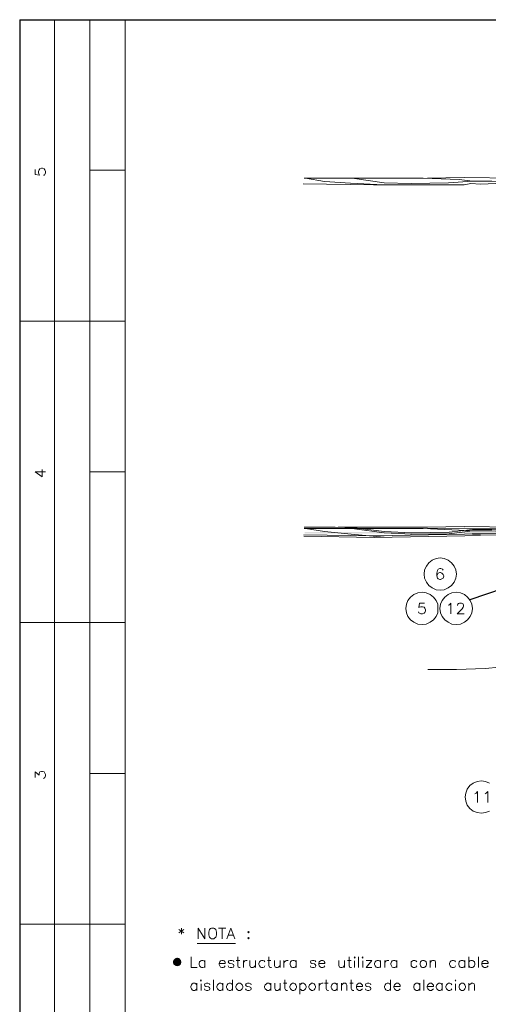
# Model space of a CAD drawing. Header units: millimetres. Extents: x 8 to 202, y 3 to 294.
# Tile 15 of 17: x 8 to 78, y 147 to 294. Entities that reach past the tile are written whole.
import ezdxf

# ---------------------------------------------------------------- set-up
doc = ezdxf.new("R2010")
doc.units = ezdxf.units.MM
doc.layers.add('DGE_CONTORNOS', color=7, linetype='Continuous', lineweight=0)
doc.layers.add('DGE_RELLENO', color=7, linetype='Continuous', lineweight=0)

msp = doc.modelspace()

# ---------------------------------------------------------------- hatches: boundary and pattern name
at = {"layer": 'DGE_RELLENO', "true_color": 0x000000}
for points in [[(50.3343, 217.4947), (50.3343, 217.3254), (88.8577, 217.4947)], [(50.3343, 217.3254), (88.8577, 217.4947), (88.8577, 217.3254)], [(30.7763, 153.7407), (30.6917, 153.4444), (31.3267, 153.4444)], [(30.6917, 153.4444), (30.7763, 153.1057), (31.3267, 153.4444)], [(31.0303, 153.9947), (30.7763, 153.7407), (31.3267, 153.4444)], [(30.7763, 153.1057), (31.0303, 152.894), (31.3267, 153.4444)], [(31.3267, 154.0794), (31.0303, 153.9947), (31.3267, 153.4444)], [(31.0303, 152.894), (31.3267, 152.8094), (31.3267, 153.4444)], [(31.6653, 153.9947), (31.3267, 154.0794), (31.3267, 153.4444)], [(31.877, 153.7407), (31.6653, 153.9947), (31.3267, 153.4444)], [(31.9617, 153.4444), (31.877, 153.7407), (31.3267, 153.4444)], [(31.3267, 152.8094), (31.6653, 152.894), (31.3267, 153.4444)], [(31.6653, 152.894), (31.877, 153.1057), (31.3267, 153.4444)], [(31.877, 153.1057), (31.9617, 153.4444), (31.3267, 153.4444)]]:
    msp.add_hatch(color=7, dxfattribs=at).paths.add_polyline_path(points, flags=0)

# ---------------------------------------------------------------- linework, layer by layer
at = {"layer": 'DGE_CONTORNOS', "lineweight": 25}
for points in [[(7.874, 293.9063), (201.9723, 293.9063)], [(7.874, 293.9063), (7.874, 3.2456)]]:
    msp.add_lwpolyline(points, dxfattribs=at)
at = {"layer": 'DGE_CONTORNOS', "lineweight": 5}
for points in [[(13.081, 293.9063), (13.081, 24.2006)], [(18.3303, 293.9063), (18.3303, 22.6343)], [(23.5797, 293.9063), (23.5797, 22.6343)], [(23.5797, 271.4697), (18.3303, 271.4697)], [(50.2497, 270.2844), (67.9873, 270.2844), (73.3213, 270.0727), (75.3533, 269.861)], [(62.0607, 269.3107), (57.15, 269.5224), (53.2977, 269.7764), (50.4613, 270.2844)], [(82.0843, 269.5647), (80.518, 269.6917), (78.232, 269.861), (75.3533, 269.861), (71.755, 269.5647), (66.2093, 269.48), (62.1453, 269.607), (57.7427, 270.242), (54.864, 270.2844)], [(83.9047, 269.988), (81.661, 270.2844), (74.0833, 270.369), (68.6223, 270.2844)], [(79.883, 269.5224), (76.4963, 269.3954), (75.057, 269.48), (74.0833, 269.3107), (60.579, 269.3107), (50.1227, 269.4377)], [(7.874, 248.9907), (23.5797, 248.9907)], [(23.5797, 226.5117), (18.3303, 226.5117)], [(79.9253, 217.3254), (76.5387, 217.283), (75.2687, 217.283), (74.1257, 217.1983), (60.6637, 216.9444), (50.2073, 217.1137)], [(82.169, 217.3677), (80.518, 217.7487), (78.232, 217.918), (75.3533, 217.918), (71.8397, 217.4947), (66.294, 217.41), (62.1877, 217.6217), (57.7427, 218.172), (54.864, 218.2567), (50.2497, 218.2567)], [(50.2497, 218.045), (67.9873, 218.045), (73.3213, 217.8333), (75.3533, 217.7063)], [(62.1453, 216.775), (57.2347, 217.2407), (53.2977, 217.6217), (50.4613, 218.045)], [(82.1267, 217.156), (80.518, 217.537), (78.232, 217.7063), (75.3533, 217.7063), (71.8397, 217.283), (66.294, 217.1983), (62.1453, 217.41), (57.7427, 218.0027), (54.864, 218.045)], [(83.947, 217.9604), (81.661, 218.2567), (74.0833, 218.3413), (68.6223, 218.2567), (55.3297, 218.2567)], [(83.9047, 217.7487), (81.661, 218.045), (74.0833, 218.1297), (68.6223, 218.045)], [(79.9253, 217.1137), (76.5387, 217.0714), (75.311, 217.0714), (74.168, 216.9867), (60.6637, 216.7327), (50.2073, 216.902)], [(72.9403, 211.2717), (72.8557, 211.9067), (72.6017, 212.457), (72.2207, 212.965), (71.7127, 213.346), (71.12, 213.6), (70.5273, 213.6847), (69.8923, 213.6), (69.2997, 213.346), (68.834, 212.965), (68.453, 212.457), (68.199, 211.9067), (68.1143, 211.2717), (68.199, 210.6367), (68.453, 210.0864), (68.834, 209.5784), (69.2997, 209.1974), (69.8923, 208.9434), (70.5273, 208.8587), (71.12, 208.9434), (71.7127, 209.1974), (72.2207, 209.5784), (72.6017, 210.0864), (72.8557, 210.6367), (72.9403, 211.2717)], [(70.1887, 206.1493), (70.1463, 206.7844), (69.8923, 207.3347), (69.5113, 207.8427), (69.0033, 208.2237), (68.4107, 208.4777), (67.818, 208.5624), (67.183, 208.4777), (66.5903, 208.2237), (66.0823, 207.8427), (65.7013, 207.3347), (65.4897, 206.7844), (65.405, 206.1493), (65.4897, 205.5144), (65.7013, 204.9217), (66.0823, 204.456), (66.5903, 204.075), (67.183, 203.821), (67.818, 203.7364), (68.4107, 203.821), (69.0033, 204.075), (69.5113, 204.456), (69.8923, 204.9217), (70.1463, 205.5144), (70.1887, 206.1493)], [(75.311, 206.1493), (75.2263, 206.7844), (74.9723, 207.3347), (74.5913, 207.8427), (74.1257, 208.2237), (73.533, 208.4777), (72.898, 208.5624), (72.263, 208.4777), (71.7127, 208.2237), (71.2047, 207.8427), (70.8237, 207.3347), (70.5697, 206.7844), (70.485, 206.1493), (70.5697, 205.5144), (70.8237, 204.9217), (71.2047, 204.456), (71.7127, 204.075), (72.263, 203.821), (72.898, 203.7364), (73.533, 203.821), (74.1257, 204.075), (74.5913, 204.456), (74.9723, 204.9217), (75.2263, 205.5144), (75.311, 206.1493)], [(7.874, 204.0327), (23.5797, 204.0327)], [(68.6647, 197.0477), (72.9403, 197.0477), (77.216, 197.217), (81.4917, 197.598), (85.725, 198.1907), (89.9583, 198.9527), (94.107, 199.884)], [(23.5797, 181.5537), (18.3303, 181.5537)], [(77.851, 180.1144), (77.2583, 180.3684), (76.6657, 180.453), (76.0307, 180.3684), (75.438, 180.1144), (74.93, 179.7334), (74.549, 179.2254), (74.3373, 178.6327), (74.2527, 178.04), (74.3373, 177.405), (74.549, 176.8124), (74.93, 176.3044), (75.438, 175.9234), (76.0307, 175.7117), (76.6657, 175.627), (77.2583, 175.7117), (77.851, 175.9234)], [(7.874, 159.0747), (23.5797, 159.0747)]]:
    msp.add_lwpolyline(points, dxfattribs=at)
at = {"layer": 'DGE_CONTORNOS', "lineweight": 13}
for points in [[(10.16, 271.5967), (10.16, 270.8347), (10.8373, 270.75), (10.7527, 270.8347), (10.668, 271.0887), (10.668, 271.3003), (10.7527, 271.512), (10.8797, 271.6813), (11.1337, 271.766), (11.2607, 271.766), (11.5147, 271.6813), (11.6417, 271.512), (11.7263, 271.3003), (11.7263, 271.0887), (11.6417, 270.8347), (11.557, 270.75), (11.43, 270.7077)], [(10.16, 226.5117), (11.2183, 225.7497), (11.2183, 226.8504)], [(10.16, 226.5117), (11.7263, 226.5117)], [(70.9507, 211.8644), (70.866, 211.9913), (70.612, 212.076), (70.485, 212.076), (70.231, 211.9913), (70.104, 211.7797), (70.0193, 211.3987), (70.0193, 211.0177), (70.104, 210.679), (70.231, 210.552), (70.485, 210.4674), (70.5697, 210.4674), (70.7813, 210.552), (70.9507, 210.679), (71.0353, 210.933), (71.0353, 211.0177), (70.9507, 211.2294), (70.7813, 211.3987), (70.5697, 211.4834), (70.485, 211.4834), (70.231, 211.3987), (70.104, 211.2294), (70.0193, 211.0177)], [(68.199, 206.9537), (67.437, 206.9537), (67.3523, 206.2764), (67.437, 206.3187), (67.6487, 206.4034), (67.8603, 206.4034), (68.1143, 206.3187), (68.2413, 206.1917), (68.326, 205.9377), (68.326, 205.8107), (68.2413, 205.5567), (68.1143, 205.4297), (67.8603, 205.345), (67.6487, 205.345), (67.437, 205.4297), (67.3523, 205.472), (67.2677, 205.6413)], [(71.7127, 206.6573), (71.882, 206.6997), (72.0937, 206.9537), (72.0937, 205.345)], [(73.1097, 206.5727), (73.1097, 206.6573), (73.152, 206.7844), (73.2367, 206.869), (73.406, 206.9537), (73.7023, 206.9537), (73.8717, 206.869), (73.914, 206.7844), (73.9987, 206.6573), (73.9987, 206.488), (73.914, 206.3187), (73.787, 206.107), (73.025, 205.345), (74.0833, 205.345)], [(10.16, 180.961), (10.16, 181.7653), (10.7527, 181.2997), (10.7527, 181.5537), (10.8373, 181.6807), (10.8797, 181.7653), (11.1337, 181.85), (11.2607, 181.85), (11.5147, 181.7653), (11.6417, 181.596), (11.7263, 181.3844), (11.7263, 181.1727), (11.6417, 180.961), (11.557, 180.8764), (11.43, 180.7917)], [(75.692, 178.5057), (75.8613, 178.5904), (76.073, 178.8444), (76.073, 177.2357)], [(77.216, 178.5057), (77.3853, 178.5904), (77.597, 178.8444), (77.597, 177.2357)], [(31.5807, 158.2704), (32.3427, 157.8047)], [(32.3427, 158.2704), (31.5807, 157.8047)], [(31.9617, 158.482), (31.9617, 157.593)], [(34.4593, 156.9157), (34.4593, 158.482), (35.4753, 156.9157), (35.4753, 158.482)], [(36.449, 158.482), (36.322, 158.4397), (36.1527, 158.2704), (36.1103, 158.101), (36.0257, 157.8894), (36.0257, 157.5084), (36.1103, 157.2967), (36.1527, 157.1274), (36.322, 157.0004), (36.449, 156.9157), (36.7877, 156.9157), (36.9147, 157.0004), (37.084, 157.1274), (37.1263, 157.2967), (37.211, 157.5084), (37.211, 157.8894), (37.1263, 158.101), (37.084, 158.2704), (36.9147, 158.4397), (36.7877, 158.482), (36.449, 158.482)], [(37.5073, 158.482), (38.5657, 158.482)], [(38.0577, 158.482), (38.0577, 156.9157)], [(38.735, 156.9157), (39.3277, 158.482), (39.9203, 156.9157)], [(38.9467, 157.466), (39.7087, 157.466)], [(41.9523, 157.974), (42.037, 157.8894), (41.9523, 157.8047), (41.8677, 157.8894), (41.9523, 157.974)], [(41.9523, 157.085), (42.037, 157.0004), (41.9523, 156.9157), (41.8677, 157.0004), (41.9523, 157.085)], [(40.005, 156.196), (34.3323, 156.196)], [(33.401, 154.2064), (33.401, 152.64), (34.29, 152.64)], [(40.386, 154.2064), (40.386, 152.9364), (40.4283, 152.6824), (40.5977, 152.64), (40.7247, 152.64)], [(45.0003, 154.2064), (45.0003, 152.9364), (45.085, 152.6824), (45.2543, 152.64), (45.3813, 152.64)], [(56.9383, 154.2064), (56.9383, 152.9364), (57.023, 152.6824), (57.15, 152.64), (57.3193, 152.64)], [(57.7003, 154.1217), (57.7427, 154.2064), (57.8273, 154.1217), (57.7427, 154.037), (57.7003, 154.1217)], [(58.3353, 154.2064), (58.3353, 152.64)], [(58.8857, 154.1217), (58.9703, 154.2064), (59.0127, 154.1217), (58.9703, 154.037), (58.8857, 154.1217)], [(74.7607, 154.2064), (74.7607, 152.64)], [(76.2, 154.2064), (76.2, 152.64)], [(35.4753, 153.4444), (35.3483, 153.6137), (35.179, 153.656), (34.9673, 153.656), (34.8403, 153.6137), (34.671, 153.4444), (34.5863, 153.2327), (34.5863, 153.0634), (34.671, 152.8517), (34.8403, 152.6824), (34.9673, 152.64), (35.179, 152.64), (35.3483, 152.6824), (35.4753, 152.8517)], [(35.4753, 153.656), (35.4753, 152.64)], [(37.592, 153.2327), (38.481, 153.2327), (38.481, 153.3597), (38.4387, 153.529), (38.354, 153.6137), (38.1847, 153.656), (37.973, 153.656), (37.8037, 153.6137), (37.6767, 153.4444), (37.592, 153.2327), (37.592, 153.0634), (37.6767, 152.8517), (37.8037, 152.6824), (37.973, 152.64), (38.1847, 152.64), (38.354, 152.6824), (38.481, 152.8517)], [(39.751, 153.4444), (39.7087, 153.6137), (39.4547, 153.656), (39.243, 153.656), (39.0313, 153.6137), (38.9467, 153.4444), (39.0313, 153.3174), (39.1583, 153.2327), (39.5393, 153.148), (39.7087, 153.0634), (39.751, 152.9364), (39.751, 152.8517), (39.7087, 152.6824), (39.4547, 152.64), (39.243, 152.64), (39.0313, 152.6824), (38.9467, 152.8517)], [(40.132, 153.656), (40.6823, 153.656)], [(41.1903, 153.656), (41.1903, 152.64)], [(41.1903, 153.2327), (41.275, 153.4444), (41.402, 153.6137), (41.5713, 153.656), (41.783, 153.656)], [(42.164, 153.656), (42.164, 152.9364), (42.2487, 152.6824), (42.3757, 152.64), (42.6297, 152.64), (42.7567, 152.6824), (43.0107, 152.9364)], [(43.0107, 153.656), (43.0107, 152.64)], [(44.4077, 153.4444), (44.2807, 153.6137), (44.1113, 153.656), (43.8997, 153.656), (43.7303, 153.6137), (43.6033, 153.4444), (43.5187, 153.2327), (43.5187, 153.0634), (43.6033, 152.8517), (43.7303, 152.6824), (43.8997, 152.64), (44.1113, 152.64), (44.2807, 152.6824), (44.4077, 152.8517)], [(44.7887, 153.656), (45.2967, 153.656)], [(45.847, 153.656), (45.847, 152.9364), (45.9317, 152.6824), (46.0587, 152.64), (46.2703, 152.64), (46.4397, 152.6824), (46.6513, 152.9364)], [(46.6513, 153.656), (46.6513, 152.64)], [(47.244, 153.656), (47.244, 152.64)], [(47.244, 153.2327), (47.3287, 153.4444), (47.498, 153.6137), (47.625, 153.656), (47.879, 153.656)], [(49.0643, 153.4444), (48.895, 153.6137), (48.768, 153.656), (48.5563, 153.656), (48.387, 153.6137), (48.2177, 153.4444), (48.1753, 153.2327), (48.1753, 153.0634), (48.2177, 152.8517), (48.387, 152.6824), (48.5563, 152.64), (48.768, 152.64), (48.895, 152.6824), (49.0643, 152.8517)], [(49.0643, 153.656), (49.0643, 152.64)], [(51.9853, 153.4444), (51.9007, 153.6137), (51.689, 153.656), (51.4773, 153.656), (51.2233, 153.6137), (51.181, 153.4444), (51.2233, 153.3174), (51.3927, 153.2327), (51.7737, 153.148), (51.9007, 153.0634), (51.9853, 152.9364), (51.9853, 152.8517), (51.9007, 152.6824), (51.689, 152.64), (51.4773, 152.64), (51.2233, 152.6824), (51.181, 152.8517)], [(52.451, 153.2327), (53.34, 153.2327), (53.34, 153.3597), (53.2553, 153.529), (53.1707, 153.6137), (53.0437, 153.656), (52.7897, 153.656), (52.6627, 153.6137), (52.4933, 153.4444), (52.451, 153.2327), (52.451, 153.0634), (52.4933, 152.8517), (52.6627, 152.6824), (52.7897, 152.64), (53.0437, 152.64), (53.1707, 152.6824), (53.34, 152.8517)], [(55.4143, 153.656), (55.4143, 152.9364), (55.499, 152.6824), (55.6683, 152.64), (55.88, 152.64), (56.0493, 152.6824), (56.261, 152.9364)], [(56.261, 153.656), (56.261, 152.64)], [(56.7267, 153.656), (57.2347, 153.656)], [(57.7427, 153.6137), (57.7427, 152.64)], [(58.9703, 153.6137), (58.9703, 152.64)], [(59.4783, 152.64), (60.325, 153.656), (59.4783, 153.656)], [(61.6373, 153.4444), (61.5103, 153.6137), (61.341, 153.656), (61.1293, 153.656), (60.96, 153.6137), (60.833, 153.4444), (60.7483, 153.2327), (60.7483, 153.0634), (60.833, 152.8517), (60.96, 152.6824), (61.1293, 152.64), (61.341, 152.64), (61.5103, 152.6824), (61.6373, 152.8517)], [(61.6373, 153.656), (61.6373, 152.64)], [(62.2723, 153.656), (62.2723, 152.64)], [(62.2723, 153.2327), (62.3147, 153.4444), (62.484, 153.6137), (62.611, 153.656), (62.865, 153.656)], [(64.0503, 153.4444), (63.9233, 153.6137), (63.754, 153.656), (63.5423, 153.656), (63.373, 153.6137), (63.246, 153.4444), (63.1613, 153.2327), (63.1613, 153.0634), (63.246, 152.8517), (63.373, 152.6824), (63.5423, 152.64), (63.754, 152.64), (63.9233, 152.6824), (64.0503, 152.8517)], [(64.0503, 153.656), (64.0503, 152.64)], [(67.056, 153.4444), (66.8867, 153.6137), (66.7597, 153.656), (66.5057, 153.656), (66.3787, 153.6137), (66.2093, 153.4444), (66.167, 153.2327), (66.167, 153.0634), (66.2093, 152.8517), (66.3787, 152.6824), (66.5057, 152.64), (66.7597, 152.64), (66.8867, 152.6824), (67.056, 152.8517)], [(67.8603, 153.656), (67.7333, 153.6137), (67.564, 153.4444), (67.5217, 153.2327), (67.5217, 153.0634), (67.564, 152.8517), (67.7333, 152.6824), (67.8603, 152.64), (68.1143, 152.64), (68.2413, 152.6824), (68.4107, 152.8517), (68.4953, 153.0634), (68.4953, 153.2327), (68.4107, 153.4444), (68.2413, 153.6137), (68.1143, 153.656), (67.8603, 153.656)], [(69.0033, 153.656), (69.0033, 152.64)], [(69.0033, 153.3597), (69.215, 153.6137), (69.3843, 153.656), (69.596, 153.656), (69.7653, 153.6137), (69.8077, 153.3597), (69.8077, 152.64)], [(72.8133, 153.4444), (72.6863, 153.6137), (72.517, 153.656), (72.3053, 153.656), (72.136, 153.6137), (72.009, 153.4444), (71.9243, 153.2327), (71.9243, 153.0634), (72.009, 152.8517), (72.136, 152.6824), (72.3053, 152.64), (72.517, 152.64), (72.6863, 152.6824), (72.8133, 152.8517)], [(74.168, 153.4444), (74.041, 153.6137), (73.8717, 153.656), (73.66, 153.656), (73.4907, 153.6137), (73.3637, 153.4444), (73.279, 153.2327), (73.279, 153.0634), (73.3637, 152.8517), (73.4907, 152.6824), (73.66, 152.64), (73.8717, 152.64), (74.041, 152.6824), (74.168, 152.8517)], [(74.168, 153.656), (74.168, 152.64)], [(74.7607, 153.4444), (74.93, 153.6137), (75.057, 153.656), (75.311, 153.656), (75.438, 153.6137), (75.6073, 153.4444), (75.692, 153.2327), (75.692, 153.0634), (75.6073, 152.8517), (75.438, 152.6824), (75.311, 152.64), (75.057, 152.64), (74.93, 152.6824), (74.7607, 152.8517)], [(76.708, 153.2327), (77.6393, 153.2327), (77.6393, 153.3597), (77.5547, 153.529), (77.47, 153.6137), (77.3007, 153.656), (77.089, 153.656), (76.962, 153.6137), (76.7927, 153.4444), (76.708, 153.2327), (76.708, 153.0634), (76.7927, 152.8517), (76.962, 152.6824), (77.089, 152.64), (77.3007, 152.64), (77.47, 152.6824), (77.6393, 152.8517)], [(59.4783, 152.64), (60.325, 152.64)], [(34.2477, 150.0154), (34.1207, 150.1847), (33.9513, 150.2694), (33.7397, 150.2694), (33.5703, 150.1847), (33.4433, 150.0154), (33.3587, 149.8037), (33.3587, 149.6344), (33.4433, 149.4227), (33.5703, 149.2957), (33.7397, 149.211), (33.9513, 149.211), (34.1207, 149.2957), (34.2477, 149.4227)], [(34.2477, 150.2694), (34.2477, 149.211)], [(34.798, 150.6927), (34.8827, 150.7774), (34.925, 150.6927), (34.8827, 150.608), (34.798, 150.6927)], [(34.8827, 150.1847), (34.8827, 149.211)], [(36.195, 150.0154), (36.1527, 150.1847), (35.8987, 150.2694), (35.687, 150.2694), (35.4753, 150.1847), (35.3907, 150.0154), (35.4753, 149.8884), (35.6023, 149.8037), (35.9833, 149.719), (36.1527, 149.6344), (36.195, 149.5074), (36.195, 149.4227), (36.1527, 149.2957), (35.8987, 149.211), (35.687, 149.211), (35.4753, 149.2957), (35.3907, 149.4227)], [(36.7453, 150.7774), (36.7453, 149.211)], [(38.1423, 150.0154), (38.0153, 150.1847), (37.846, 150.2694), (37.6343, 150.2694), (37.5073, 150.1847), (37.338, 150.0154), (37.2533, 149.8037), (37.2533, 149.6344), (37.338, 149.4227), (37.5073, 149.2957), (37.6343, 149.211), (37.846, 149.211), (38.0153, 149.2957), (38.1423, 149.4227)], [(38.1423, 150.2694), (38.1423, 149.211)], [(39.5817, 150.0154), (39.4547, 150.1847), (39.2853, 150.2694), (39.0737, 150.2694), (38.9043, 150.1847), (38.7773, 150.0154), (38.6927, 149.8037), (38.6927, 149.6344), (38.7773, 149.4227), (38.9043, 149.2957), (39.0737, 149.211), (39.2853, 149.211), (39.4547, 149.2957), (39.5817, 149.4227)], [(39.5817, 150.7774), (39.5817, 149.211)], [(40.4707, 150.2694), (40.3437, 150.1847), (40.1743, 150.0154), (40.0897, 149.8037), (40.0897, 149.6344), (40.1743, 149.4227), (40.3437, 149.2957), (40.4707, 149.211), (40.7247, 149.211), (40.8517, 149.2957), (41.021, 149.4227), (41.1057, 149.6344), (41.1057, 149.8037), (41.021, 150.0154), (40.8517, 150.1847), (40.7247, 150.2694), (40.4707, 150.2694)], [(42.3757, 150.0154), (42.291, 150.1847), (42.0793, 150.2694), (41.8253, 150.2694), (41.6137, 150.1847), (41.529, 150.0154), (41.6137, 149.8884), (41.7407, 149.8037), (42.1217, 149.719), (42.291, 149.6344), (42.3757, 149.5074), (42.3757, 149.4227), (42.291, 149.2957), (42.0793, 149.211), (41.8253, 149.211), (41.6137, 149.2957), (41.529, 149.4227)], [(45.2967, 150.0154), (45.1273, 150.1847), (45.0003, 150.2694), (44.7463, 150.2694), (44.6193, 150.1847), (44.45, 150.0154), (44.3653, 149.8037), (44.3653, 149.6344), (44.45, 149.4227), (44.6193, 149.2957), (44.7463, 149.211), (45.0003, 149.211), (45.1273, 149.2957), (45.2967, 149.4227)], [(45.2967, 150.2694), (45.2967, 149.211)], [(45.8893, 150.2694), (45.8893, 149.5074), (45.974, 149.2957), (46.101, 149.211), (46.3127, 149.211), (46.482, 149.2957), (46.6937, 149.5074)], [(46.6937, 150.2694), (46.6937, 149.211)], [(47.1593, 150.2694), (47.6673, 150.2694)], [(47.371, 150.7774), (47.371, 149.5074), (47.4557, 149.2957), (47.625, 149.211), (47.752, 149.211)], [(48.514, 150.2694), (48.3447, 150.1847), (48.2177, 150.0154), (48.133, 149.8037), (48.133, 149.6344), (48.2177, 149.4227), (48.3447, 149.2957), (48.514, 149.211), (48.7257, 149.211), (48.895, 149.2957), (49.022, 149.4227), (49.1067, 149.6344), (49.1067, 149.8037), (49.022, 150.0154), (48.895, 150.1847), (48.7257, 150.2694), (48.514, 150.2694)], [(49.6147, 150.2694), (49.6147, 148.6607)], [(49.6147, 150.0154), (49.784, 150.1847), (49.911, 150.2694), (50.165, 150.2694), (50.292, 150.1847), (50.4613, 150.0154), (50.546, 149.8037), (50.546, 149.6344), (50.4613, 149.4227), (50.292, 149.2957), (50.165, 149.211), (49.911, 149.211), (49.784, 149.2957), (49.6147, 149.4227)], [(51.3503, 150.2694), (51.2233, 150.1847), (51.054, 150.0154), (50.9693, 149.8037), (50.9693, 149.6344), (51.054, 149.4227), (51.2233, 149.2957), (51.3503, 149.211), (51.562, 149.211), (51.7313, 149.2957), (51.8583, 149.4227), (51.943, 149.6344), (51.943, 149.8037), (51.8583, 150.0154), (51.7313, 150.1847), (51.562, 150.2694), (51.3503, 150.2694)], [(52.4933, 150.2694), (52.4933, 149.211)], [(52.4933, 149.8037), (52.5357, 150.0154), (52.705, 150.1847), (52.8743, 150.2694), (53.086, 150.2694)], [(53.2977, 150.2694), (53.848, 150.2694)], [(53.5093, 150.7774), (53.5093, 149.5074), (53.594, 149.2957), (53.7633, 149.211), (53.8903, 149.211)], [(55.1603, 150.0154), (55.0333, 150.1847), (54.864, 150.2694), (54.6523, 150.2694), (54.483, 150.1847), (54.356, 150.0154), (54.2713, 149.8037), (54.2713, 149.6344), (54.356, 149.4227), (54.483, 149.2957), (54.6523, 149.211), (54.864, 149.211), (55.0333, 149.2957), (55.1603, 149.4227)], [(55.1603, 150.2694), (55.1603, 149.211)], [(55.7953, 150.2694), (55.7953, 149.211)], [(55.7953, 149.973), (56.007, 150.1847), (56.134, 150.2694), (56.388, 150.2694), (56.515, 150.1847), (56.5997, 149.973), (56.5997, 149.211)], [(57.0653, 150.2694), (57.5733, 150.2694)], [(57.277, 150.7774), (57.277, 149.5074), (57.3617, 149.2957), (57.4887, 149.211), (57.658, 149.211)], [(58.039, 149.8037), (58.928, 149.8037), (58.928, 149.973), (58.8433, 150.1), (58.7587, 150.1847), (58.6317, 150.2694), (58.42, 150.2694), (58.2507, 150.1847), (58.0813, 150.0154), (58.039, 149.8037), (58.039, 149.6344), (58.0813, 149.4227), (58.2507, 149.2957), (58.42, 149.211), (58.6317, 149.211), (58.7587, 149.2957), (58.928, 149.4227)], [(60.198, 150.0154), (60.1133, 150.1847), (59.9017, 150.2694), (59.69, 150.2694), (59.436, 150.1847), (59.3937, 150.0154), (59.436, 149.8884), (59.6053, 149.8037), (59.9863, 149.719), (60.1133, 149.6344), (60.198, 149.5074), (60.198, 149.4227), (60.1133, 149.2957), (59.9017, 149.211), (59.69, 149.211), (59.436, 149.2957), (59.3937, 149.4227)], [(63.119, 150.0154), (62.992, 150.1847), (62.8227, 150.2694), (62.611, 150.2694), (62.4417, 150.1847), (62.3147, 150.0154), (62.23, 149.8037), (62.23, 149.6344), (62.3147, 149.4227), (62.4417, 149.2957), (62.611, 149.211), (62.8227, 149.211), (62.992, 149.2957), (63.119, 149.4227)], [(63.119, 150.7774), (63.119, 149.211)], [(63.627, 149.8037), (64.5583, 149.8037), (64.5583, 149.973), (64.4737, 150.1), (64.389, 150.1847), (64.262, 150.2694), (64.008, 150.2694), (63.881, 150.1847), (63.7117, 150.0154), (63.627, 149.8037), (63.627, 149.6344), (63.7117, 149.4227), (63.881, 149.2957), (64.008, 149.211), (64.262, 149.211), (64.389, 149.2957), (64.5583, 149.4227)], [(67.4793, 150.0154), (67.31, 150.1847), (67.183, 150.2694), (66.929, 150.2694), (66.802, 150.1847), (66.6327, 150.0154), (66.5903, 149.8037), (66.5903, 149.6344), (66.6327, 149.4227), (66.802, 149.2957), (66.929, 149.211), (67.183, 149.211), (67.31, 149.2957), (67.4793, 149.4227)], [(67.4793, 150.2694), (67.4793, 149.211)], [(68.072, 150.7774), (68.072, 149.211)], [(68.58, 149.8037), (69.5113, 149.8037), (69.5113, 149.973), (69.4267, 150.1), (69.342, 150.1847), (69.215, 150.2694), (68.961, 150.2694), (68.834, 150.1847), (68.6647, 150.0154), (68.58, 149.8037), (68.58, 149.6344), (68.6647, 149.4227), (68.834, 149.2957), (68.961, 149.211), (69.215, 149.211), (69.342, 149.2957), (69.5113, 149.4227)], [(70.8237, 150.0154), (70.6967, 150.1847), (70.5273, 150.2694), (70.3157, 150.2694), (70.1887, 150.1847), (70.0193, 150.0154), (69.9347, 149.8037), (69.9347, 149.6344), (70.0193, 149.4227), (70.1887, 149.2957), (70.3157, 149.211), (70.5273, 149.211), (70.6967, 149.2957), (70.8237, 149.4227)], [(70.8237, 150.2694), (70.8237, 149.211)], [(72.263, 150.0154), (72.136, 150.1847), (71.9667, 150.2694), (71.755, 150.2694), (71.5857, 150.1847), (71.4587, 150.0154), (71.374, 149.8037), (71.374, 149.6344), (71.4587, 149.4227), (71.5857, 149.2957), (71.755, 149.211), (71.9667, 149.211), (72.136, 149.2957), (72.263, 149.4227)], [(72.7287, 150.6927), (72.8133, 150.7774), (72.8557, 150.6927), (72.8133, 150.608), (72.7287, 150.6927)], [(72.8133, 150.1847), (72.8133, 149.211)], [(73.7023, 150.2694), (73.533, 150.1847), (73.406, 150.0154), (73.3213, 149.8037), (73.3213, 149.6344), (73.406, 149.4227), (73.533, 149.2957), (73.7023, 149.211), (73.914, 149.211), (74.0833, 149.2957), (74.2103, 149.4227), (74.295, 149.6344), (74.295, 149.8037), (74.2103, 150.0154), (74.0833, 150.1847), (73.914, 150.2694), (73.7023, 150.2694)], [(74.803, 150.2694), (74.803, 149.211)], [(74.803, 149.973), (75.057, 150.1847), (75.184, 150.2694), (75.3957, 150.2694), (75.565, 150.1847), (75.6497, 149.973), (75.6497, 149.211)]]:
    msp.add_lwpolyline(points, dxfattribs=at)
at = {"layer": 'DGE_CONTORNOS', "lineweight": 30}
msp.add_lwpolyline([(89.662, 212.457), (74.93, 207.4194)], dxfattribs=at)

doc.saveas('drawing.dxf')
